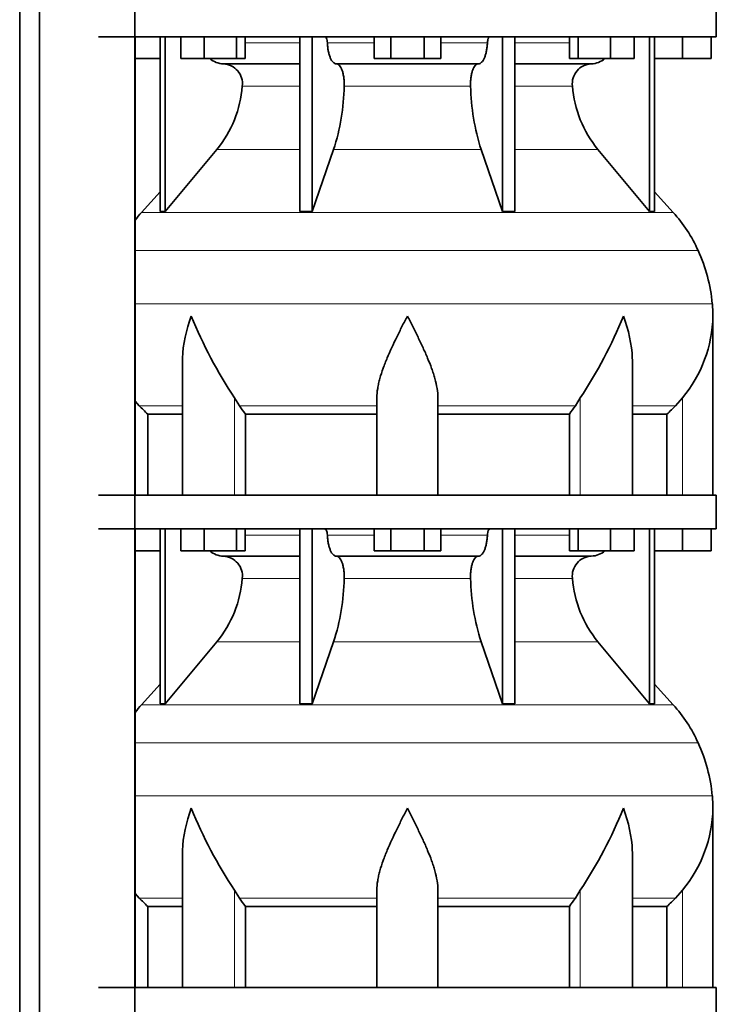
# Model space of a CAD drawing. Header units: millimetres. Extents: x -304 to -45, y -520 to 1050.
# Tile 29 of 31: x -106 to -64, y 735 to 793. Entities that reach past the tile are written whole.
import ezdxf

# ---------------------------------------------------------------- set-up
doc = ezdxf.new("R2010")
doc.units = ezdxf.units.MM
doc.layers.add('MID_134-20', color=7, linetype='Continuous')
doc.layers.add('VSI134_DIFFUSORE', color=7, linetype='Continuous')

# ---------------------------------------------------------------- blocks, each defined once
blk = doc.blocks.new('SE3')
at = {"layer": 'MID_134-20', "color": 7, "linetype": 'Continuous', "lineweight": 35}
for p, q in [((-105.519, 826.977), (-105.519, 243.677)), ((-104.36, 826.977), (-104.36, 243.677)), ((-98.733, 243.677), (-98.733, 826.977)), ((-98.719, 764.977), (-98.719, 791.977)), ((-98.719, 735.977), (-98.719, 762.977))]:
    blk.add_line(p, q, dxfattribs=at)
at = {"layer": 'VSI134_DIFFUSORE', "color": 7, "linetype": 'Continuous', "lineweight": 35}
for p, q in [((-64.48, 791.977), (-64.48, 793.977)), ((-100.88, 791.977), (-64.48, 791.977)), ((-97.246, 791.977), (-97.246, 781.686)), ((-96.94, 791.977), (-96.94, 781.686)), ((-96.031, 790.697), (-96.031, 791.977)), ((-94.643, 790.697), (-94.643, 791.977)), ((-92.747, 790.697), (-92.747, 791.977)), ((-92.239, 790.697), (-92.239, 791.977)), ((-89.02, 791.977), (-89.02, 781.686)), ((-88.281, 791.977), (-88.281, 781.686)), ((-84.643, 790.697), (-84.643, 791.977)), ((-83.662, 790.697), (-83.662, 791.977)), ((-81.699, 790.697), (-81.699, 791.977)), ((-80.717, 790.697), (-80.717, 791.977)), ((-77.08, 791.977), (-77.08, 781.686)), ((-76.341, 791.977), (-76.341, 781.686)), ((-73.121, 790.697), (-73.121, 791.977)), ((-72.613, 790.697), (-72.613, 791.977)), ((-70.717, 790.697), (-70.717, 791.977)), ((-69.329, 790.697), (-69.329, 791.977)), ((-68.421, 791.977), (-68.421, 781.686)), ((-68.115, 791.977), (-68.115, 781.686)), ((-66.48, 790.697), (-66.48, 791.977)), ((-64.78, 790.697), (-64.78, 791.977)), ((-97.246, 790.697), (-98.719, 790.697)), ((-94.643, 790.697), (-96.031, 790.697)), ((-92.747, 790.697), (-94.643, 790.697)), ((-92.239, 790.697), (-92.747, 790.697)), ((-83.662, 790.697), (-84.643, 790.697)), ((-81.699, 790.697), (-83.662, 790.697)), ((-80.717, 790.697), (-81.699, 790.697)), ((-72.613, 790.697), (-73.121, 790.697)), ((-70.717, 790.697), (-72.613, 790.697)), ((-69.329, 790.697), (-70.717, 790.697)), ((-66.48, 790.697), (-68.115, 790.697)), ((-64.78, 790.697), (-66.48, 790.697)), ((-93.515, 790.377), (-89.02, 790.377)), ((-86.862, 790.377), (-78.498, 790.377)), ((-76.341, 790.377), (-71.845, 790.377)), ((-96.94, 781.686), (-93.909, 785.328)), ((-88.281, 781.686), (-87.025, 785.328)), ((-78.335, 785.328), (-77.08, 781.686)), ((-71.452, 785.328), (-68.421, 781.686)), ((-97.246, 782.841), (-98.34, 781.626)), ((-67.021, 781.626), (-68.115, 782.841)), ((-97.246, 781.686), (-96.94, 781.686)), ((-89.02, 781.686), (-88.281, 781.686)), ((-77.08, 781.686), (-76.341, 781.686)), ((-68.421, 781.686), (-68.115, 781.686)), ((-64.68, 764.977), (-64.68, 775.524)), ((-95.935, 772.848), (-95.935, 764.977)), ((-69.425, 764.977), (-69.425, 772.848)), ((-98.478, 770.237), (-98.719, 770.512)), ((-92.578, 770.237), (-92.863, 770.696)), ((-84.48, 764.977), (-84.48, 770.696)), ((-80.88, 764.977), (-80.88, 770.696)), ((-72.498, 770.696), (-72.782, 770.237)), ((-66.48, 770.696), (-66.882, 770.237)), ((-97.975, 769.748), (-95.935, 769.748)), ((-97.975, 764.977), (-97.975, 769.748)), ((-92.222, 769.748), (-84.48, 769.748)), ((-92.222, 764.977), (-92.222, 769.748)), ((-80.88, 769.748), (-73.138, 769.748)), ((-73.138, 769.748), (-73.138, 764.977)), ((-69.425, 769.748), (-67.386, 769.748)), ((-67.386, 769.748), (-67.386, 764.977)), ((-64.48, 764.977), (-100.88, 764.977)), ((-64.48, 762.977), (-64.48, 764.977)), ((-100.88, 762.977), (-64.48, 762.977)), ((-97.246, 762.977), (-97.246, 752.686)), ((-96.94, 762.977), (-96.94, 752.686)), ((-96.031, 761.697), (-96.031, 762.977)), ((-94.643, 761.697), (-94.643, 762.977)), ((-92.747, 761.697), (-92.747, 762.977)), ((-92.239, 761.697), (-92.239, 762.977)), ((-89.02, 762.977), (-89.02, 752.686)), ((-88.281, 762.977), (-88.281, 752.686)), ((-84.643, 761.697), (-84.643, 762.977)), ((-83.662, 761.697), (-83.662, 762.977)), ((-81.699, 761.697), (-81.699, 762.977)), ((-80.717, 761.697), (-80.717, 762.977)), ((-77.08, 762.977), (-77.08, 752.686)), ((-76.341, 762.977), (-76.341, 752.686)), ((-73.121, 761.697), (-73.121, 762.977)), ((-72.613, 761.697), (-72.613, 762.977)), ((-70.717, 761.697), (-70.717, 762.977)), ((-69.329, 761.697), (-69.329, 762.977)), ((-68.421, 762.977), (-68.421, 752.686)), ((-68.115, 762.977), (-68.115, 752.686)), ((-66.48, 761.697), (-66.48, 762.977)), ((-64.78, 761.697), (-64.78, 762.977)), ((-97.246, 761.697), (-98.719, 761.697)), ((-94.643, 761.697), (-96.031, 761.697)), ((-92.747, 761.697), (-94.643, 761.697)), ((-92.239, 761.697), (-92.747, 761.697)), ((-83.662, 761.697), (-84.643, 761.697)), ((-81.699, 761.697), (-83.662, 761.697)), ((-80.717, 761.697), (-81.699, 761.697)), ((-72.613, 761.697), (-73.121, 761.697)), ((-70.717, 761.697), (-72.613, 761.697)), ((-69.329, 761.697), (-70.717, 761.697)), ((-66.48, 761.697), (-68.115, 761.697)), ((-64.78, 761.697), (-66.48, 761.697)), ((-93.515, 761.377), (-89.02, 761.377)), ((-86.862, 761.377), (-78.498, 761.377)), ((-76.341, 761.377), (-71.845, 761.377)), ((-96.94, 752.686), (-93.909, 756.328)), ((-88.281, 752.686), (-87.025, 756.328)), ((-78.335, 756.328), (-77.08, 752.686)), ((-71.452, 756.328), (-68.421, 752.686)), ((-97.246, 753.841), (-98.34, 752.626)), ((-67.021, 752.626), (-68.115, 753.841)), ((-97.246, 752.686), (-96.94, 752.686)), ((-89.02, 752.686), (-88.281, 752.686)), ((-77.08, 752.686), (-76.341, 752.686)), ((-68.421, 752.686), (-68.115, 752.686)), ((-64.68, 735.977), (-64.68, 746.524)), ((-95.935, 743.848), (-95.935, 735.977)), ((-69.425, 735.977), (-69.425, 743.848)), ((-98.478, 741.237), (-98.719, 741.512)), ((-92.578, 741.237), (-92.863, 741.696)), ((-84.48, 735.977), (-84.48, 741.696)), ((-80.88, 735.977), (-80.88, 741.696)), ((-72.498, 741.696), (-72.782, 741.237)), ((-66.48, 741.696), (-66.882, 741.237)), ((-97.975, 740.748), (-95.935, 740.748)), ((-97.975, 735.977), (-97.975, 740.748)), ((-92.222, 740.748), (-84.48, 740.748)), ((-92.222, 735.977), (-92.222, 740.748)), ((-80.88, 740.748), (-73.138, 740.748)), ((-73.138, 740.748), (-73.138, 735.977)), ((-69.425, 740.748), (-67.386, 740.748)), ((-67.386, 740.748), (-67.386, 735.977)), ((-64.48, 735.977), (-100.88, 735.977)), ((-64.48, 733.977), (-64.48, 735.977))]:
    blk.add_line(p, q, dxfattribs=at)
at = {"layer": 'VSI134_DIFFUSORE', "color": 4, "linetype": 'Continuous', "lineweight": 9}
for p, q in [((-92.239, 791.622), (-89.02, 791.622)), ((-87.395, 791.622), (-84.643, 791.622)), ((-80.717, 791.622), (-77.966, 791.622)), ((-76.341, 791.622), (-73.121, 791.622)), ((-89.02, 789.068), (-92.406, 789.068)), ((-78.958, 789.068), (-86.402, 789.068)), ((-72.955, 789.068), (-76.341, 789.068)), ((-93.909, 785.328), (-89.02, 785.328)), ((-87.025, 785.328), (-78.335, 785.328)), ((-76.341, 785.328), (-71.452, 785.328)), ((-98.34, 781.626), (-67.021, 781.626)), ((-65.547, 779.374), (-98.719, 779.374)), ((-98.719, 776.249), (-64.715, 776.249)), ((-92.863, 764.977), (-92.863, 770.696)), ((-72.498, 764.977), (-72.498, 770.696)), ((-66.48, 764.977), (-66.48, 770.696)), ((-95.935, 770.237), (-98.478, 770.237)), ((-84.48, 770.237), (-92.578, 770.237)), ((-80.88, 770.237), (-72.782, 770.237)), ((-69.425, 770.237), (-66.882, 770.237)), ((-92.239, 762.622), (-89.02, 762.622)), ((-87.395, 762.622), (-84.643, 762.622)), ((-80.717, 762.622), (-77.966, 762.622)), ((-76.341, 762.622), (-73.121, 762.622)), ((-89.02, 760.068), (-92.406, 760.068)), ((-78.958, 760.068), (-86.402, 760.068)), ((-72.955, 760.068), (-76.341, 760.068)), ((-93.909, 756.328), (-89.02, 756.328)), ((-87.025, 756.328), (-78.335, 756.328)), ((-76.341, 756.328), (-71.452, 756.328)), ((-98.34, 752.626), (-67.021, 752.626)), ((-65.547, 750.374), (-98.719, 750.374)), ((-98.719, 747.249), (-64.715, 747.249)), ((-92.863, 735.977), (-92.863, 741.696)), ((-72.498, 735.977), (-72.498, 741.696)), ((-66.48, 735.977), (-66.48, 741.696)), ((-95.935, 741.237), (-98.478, 741.237)), ((-84.48, 741.237), (-92.578, 741.237)), ((-80.88, 741.237), (-72.782, 741.237)), ((-69.425, 741.237), (-66.882, 741.237))]:
    blk.add_line(p, q, dxfattribs=at)
at = {"layer": 'VSI134_DIFFUSORE', "color": 7, "linetype": 'Continuous', "lineweight": 35}
for centre, radius, start, end in [((-93.469, 791.712), 1.336, 230.28193, 268.00942), ((-71.893, 791.714), 1.337, 272.06066, 309.72198), ((-93.572, 789.204), 1.174, 353.32225, 87.21725), ((-71.793, 789.208), 1.171, 92.57724, 186.88325), ((-99.067, 789.573), 6.68, 320.54719, 355.65939), ((-99.394, 789.309), 12.994, 342.1602, 358.93539), ((-65.665, 789.359), 13.296, 181.25689, 197.64752), ((-66.273, 789.582), 6.702, 184.39964, 219.39378), ((-91.8, 775.737), 8.8, 138, 141.83161), ((-73.56, 775.737), 8.8, 24.40881, 42), ((-74.471, 775.324), 9.8, 5.41736, 24.40881), ((-72.38, 775.522), 7.7, 359.96709, 5.41736), ((-70.244, 785.711), 27.149, 202.04124, 213.57634), ((-95.117, 785.711), 27.149, 326.42366, 337.95878), ((-72.411, 775.657), 7.732, 320.08937, 359.00424), ((-85.955, 774.681), 7.975, 213.85823, 218.20618), ((-79.405, 774.681), 7.975, 321.79382, 326.14177), ((-93.469, 762.712), 1.336, 230.28193, 268.00942), ((-71.893, 762.714), 1.337, 272.06066, 309.72198), ((-93.572, 760.204), 1.174, 353.32225, 87.21725), ((-71.793, 760.208), 1.171, 92.57724, 186.88325), ((-99.067, 760.573), 6.68, 320.54719, 355.65939), ((-99.394, 760.309), 12.994, 342.1602, 358.93539), ((-65.665, 760.359), 13.296, 181.25689, 197.64752), ((-66.273, 760.582), 6.702, 184.39964, 219.39378), ((-91.8, 746.737), 8.8, 138, 141.83161), ((-73.56, 746.737), 8.8, 24.40881, 42), ((-74.471, 746.324), 9.8, 5.41736, 24.40881), ((-72.38, 746.522), 7.7, 359.96709, 5.41736), ((-70.244, 756.711), 27.149, 202.04124, 213.57634), ((-95.117, 756.711), 27.149, 326.42366, 337.95878), ((-72.411, 746.657), 7.732, 320.08937, 359.00424), ((-85.955, 745.681), 7.975, 213.85823, 218.20618), ((-79.405, 745.681), 7.975, 321.79382, 326.14177)]:
    blk.add_arc(centre, radius, start, end, dxfattribs=at)
for points, knots in [([(-87.547, 791.977), (-87.538, 791.977), (-87.528, 791.975), (-87.51, 791.966), (-87.501, 791.96), (-87.475, 791.934), (-87.459, 791.908), (-87.431, 791.843), (-87.419, 791.804), (-87.402, 791.718), (-87.397, 791.671), (-87.395, 791.622)], [0, 0, 0, 0, 0.125, 0.125, 0.25, 0.25, 0.5, 0.5, 0.75, 0.75, 1, 1, 1, 1]), ([(-77.966, 791.622), (-77.964, 791.671), (-77.958, 791.717), (-77.945, 791.782), (-77.94, 791.803), (-77.929, 791.841), (-77.923, 791.859), (-77.909, 791.892), (-77.901, 791.906), (-77.885, 791.931), (-77.877, 791.942), (-77.859, 791.96), (-77.851, 791.966), (-77.832, 791.975), (-77.823, 791.977), (-77.814, 791.977)], [0, 0, 0, 0, 0.25, 0.25, 0.375, 0.375, 0.5, 0.5, 0.625, 0.625, 0.75, 0.75, 0.875, 0.875, 1, 1, 1, 1]), ([(-86.862, 790.377), (-86.895, 790.377), (-86.927, 790.385), (-86.975, 790.408), (-86.991, 790.418), (-87.023, 790.441), (-87.038, 790.454), (-87.083, 790.499), (-87.113, 790.537), (-87.169, 790.626), (-87.195, 790.677), (-87.243, 790.789), (-87.266, 790.852), (-87.306, 790.987), (-87.323, 791.059), (-87.353, 791.209), (-87.365, 791.289), (-87.384, 791.453), (-87.391, 791.536), (-87.395, 791.622)], [0, 0, 0, 0, 0.125, 0.125, 0.1875, 0.1875, 0.25, 0.25, 0.375, 0.375, 0.5, 0.5, 0.625, 0.625, 0.75, 0.75, 0.875, 0.875, 1, 1, 1, 1]), ([(-77.966, 791.622), (-77.969, 791.536), (-77.976, 791.453), (-77.99, 791.331), (-77.995, 791.291), (-78.008, 791.212), (-78.015, 791.173), (-78.037, 791.059), (-78.055, 790.988), (-78.084, 790.887), (-78.095, 790.855), (-78.117, 790.792), (-78.129, 790.762), (-78.166, 790.677), (-78.192, 790.626), (-78.247, 790.538), (-78.277, 790.5), (-78.338, 790.439), (-78.369, 790.416), (-78.433, 790.385), (-78.466, 790.377), (-78.498, 790.377)], [0, 0, 0, 0, 0.125, 0.125, 0.1875, 0.1875, 0.25, 0.25, 0.375, 0.375, 0.4375, 0.4375, 0.5, 0.5, 0.625, 0.625, 0.75, 0.75, 0.875, 0.875, 1, 1, 1, 1]), ([(-86.862, 790.377), (-86.846, 790.377), (-86.83, 790.375), (-86.798, 790.366), (-86.783, 790.36), (-86.736, 790.334), (-86.706, 790.309), (-86.647, 790.242), (-86.619, 790.2), (-86.581, 790.128), (-86.568, 790.102), (-86.544, 790.047), (-86.533, 790.017), (-86.501, 789.926), (-86.482, 789.859), (-86.457, 789.752), (-86.45, 789.714), (-86.436, 789.639), (-86.43, 789.6), (-86.415, 789.483), (-86.408, 789.401), (-86.4, 789.235), (-86.4, 789.151), (-86.402, 789.068)], [0, 0, 0, 0, 0.0625, 0.0625, 0.125, 0.125, 0.25, 0.25, 0.375, 0.375, 0.4375, 0.4375, 0.5, 0.5, 0.625, 0.625, 0.6875, 0.6875, 0.75, 0.75, 0.875, 0.875, 1, 1, 1, 1]), ([(-78.958, 789.068), (-78.961, 789.151), (-78.96, 789.234), (-78.955, 789.358), (-78.952, 789.399), (-78.945, 789.481), (-78.94, 789.521), (-78.925, 789.639), (-78.912, 789.715), (-78.887, 789.822), (-78.878, 789.857), (-78.859, 789.924), (-78.839, 789.988), (-78.816, 790.046), (-78.793, 790.102), (-78.78, 790.128), (-78.741, 790.201), (-78.713, 790.242), (-78.655, 790.309), (-78.624, 790.335), (-78.562, 790.369), (-78.53, 790.377), (-78.498, 790.377)], [0, 0, 0, 0, 0.125, 0.125, 0.1875, 0.1875, 0.25, 0.25, 0.375, 0.375, 0.4375, 0.4375, 0.5, 0.5625, 0.5625, 0.625, 0.625, 0.75, 0.75, 0.875, 0.875, 1, 1, 1, 1]), ([(-95.935, 772.847), (-95.935, 772.912), (-95.934, 772.976), (-95.904, 773.85), (-95.707, 774.693), (-95.408, 775.522)], [0.4601729, 0.4601729, 0.4601729, 0.4601729, 0.5, 0.5, 1, 1, 1, 1]), ([(-84.48, 770.696), (-84.48, 770.88), (-84.462, 771.067), (-84.414, 771.356), (-84.395, 771.454), (-84.351, 771.649), (-84.326, 771.746), (-84.244, 772.042), (-84.179, 772.24), (-84.07, 772.541), (-84.032, 772.642), (-83.953, 772.846), (-83.911, 772.948), (-83.696, 773.461), (-83.505, 773.869), (-83.204, 774.485), (-83.102, 774.691), (-82.945, 775.002), (-82.892, 775.105), (-82.813, 775.261), (-82.773, 775.34), (-82.733, 775.418), (-82.707, 775.47), (-82.693, 775.497), (-82.68, 775.522)], [0, 0, 0, 0, 0.125, 0.125, 0.1875, 0.1875, 0.25, 0.25, 0.375, 0.375, 0.4375, 0.4375, 0.5, 0.5, 0.75, 0.75, 0.875, 0.875, 0.9375, 0.9375, 0.96875, 0.984375, 0.984375, 1, 1, 1, 1]), ([(-80.88, 770.696), (-80.88, 770.88), (-80.898, 771.066), (-80.961, 771.447), (-81.005, 771.641), (-81.088, 771.937), (-81.118, 772.037), (-81.182, 772.237), (-81.216, 772.337), (-81.324, 772.638), (-81.404, 772.839), (-81.573, 773.244), (-81.663, 773.448), (-81.852, 773.859), (-81.952, 774.067), (-82.154, 774.482), (-82.258, 774.689), (-82.415, 775.001), (-82.468, 775.105), (-82.547, 775.261), (-82.574, 775.314), (-82.627, 775.418), (-82.654, 775.47), (-82.68, 775.522)], [0, 0, 0, 0, 0.125, 0.125, 0.25, 0.25, 0.3125, 0.3125, 0.375, 0.375, 0.5, 0.5, 0.625, 0.625, 0.75, 0.75, 0.875, 0.875, 0.9375, 0.9375, 0.96875, 0.96875, 1, 1, 1, 1]), ([(-69.425, 772.847), (-69.425, 772.912), (-69.426, 772.976), (-69.456, 773.85), (-69.653, 774.693), (-69.952, 775.522)], [0.4601729, 0.4601729, 0.4601729, 0.4601729, 0.5, 0.5, 1, 1, 1, 1]), ([(-87.547, 762.977), (-87.538, 762.977), (-87.528, 762.975), (-87.51, 762.966), (-87.501, 762.96), (-87.475, 762.934), (-87.459, 762.908), (-87.431, 762.843), (-87.419, 762.804), (-87.402, 762.718), (-87.397, 762.671), (-87.395, 762.622)], [0, 0, 0, 0, 0.125, 0.125, 0.25, 0.25, 0.5, 0.5, 0.75, 0.75, 1, 1, 1, 1]), ([(-77.966, 762.622), (-77.964, 762.671), (-77.958, 762.717), (-77.945, 762.782), (-77.94, 762.803), (-77.929, 762.841), (-77.923, 762.859), (-77.909, 762.892), (-77.901, 762.906), (-77.885, 762.931), (-77.877, 762.942), (-77.859, 762.96), (-77.851, 762.966), (-77.832, 762.975), (-77.823, 762.977), (-77.814, 762.977)], [0, 0, 0, 0, 0.25, 0.25, 0.375, 0.375, 0.5, 0.5, 0.625, 0.625, 0.75, 0.75, 0.875, 0.875, 1, 1, 1, 1]), ([(-86.862, 761.377), (-86.895, 761.377), (-86.927, 761.385), (-86.975, 761.408), (-86.991, 761.418), (-87.023, 761.441), (-87.038, 761.454), (-87.083, 761.499), (-87.113, 761.537), (-87.169, 761.626), (-87.195, 761.677), (-87.243, 761.789), (-87.266, 761.852), (-87.306, 761.987), (-87.323, 762.059), (-87.353, 762.209), (-87.365, 762.289), (-87.384, 762.453), (-87.391, 762.536), (-87.395, 762.622)], [0, 0, 0, 0, 0.125, 0.125, 0.1875, 0.1875, 0.25, 0.25, 0.375, 0.375, 0.5, 0.5, 0.625, 0.625, 0.75, 0.75, 0.875, 0.875, 1, 1, 1, 1]), ([(-77.966, 762.622), (-77.969, 762.536), (-77.976, 762.453), (-77.99, 762.331), (-77.995, 762.291), (-78.008, 762.212), (-78.015, 762.173), (-78.037, 762.059), (-78.055, 761.988), (-78.084, 761.887), (-78.095, 761.855), (-78.117, 761.792), (-78.129, 761.762), (-78.166, 761.677), (-78.192, 761.626), (-78.247, 761.538), (-78.277, 761.5), (-78.338, 761.439), (-78.369, 761.416), (-78.433, 761.385), (-78.466, 761.377), (-78.498, 761.377)], [0, 0, 0, 0, 0.125, 0.125, 0.1875, 0.1875, 0.25, 0.25, 0.375, 0.375, 0.4375, 0.4375, 0.5, 0.5, 0.625, 0.625, 0.75, 0.75, 0.875, 0.875, 1, 1, 1, 1]), ([(-86.862, 761.377), (-86.846, 761.377), (-86.83, 761.375), (-86.798, 761.366), (-86.783, 761.36), (-86.736, 761.334), (-86.706, 761.309), (-86.647, 761.242), (-86.619, 761.2), (-86.581, 761.128), (-86.568, 761.102), (-86.544, 761.047), (-86.533, 761.017), (-86.501, 760.926), (-86.482, 760.859), (-86.457, 760.752), (-86.45, 760.714), (-86.436, 760.639), (-86.43, 760.6), (-86.415, 760.483), (-86.408, 760.401), (-86.4, 760.235), (-86.4, 760.151), (-86.402, 760.068)], [0, 0, 0, 0, 0.0625, 0.0625, 0.125, 0.125, 0.25, 0.25, 0.375, 0.375, 0.4375, 0.4375, 0.5, 0.5, 0.625, 0.625, 0.6875, 0.6875, 0.75, 0.75, 0.875, 0.875, 1, 1, 1, 1]), ([(-78.958, 760.068), (-78.961, 760.151), (-78.96, 760.234), (-78.955, 760.358), (-78.952, 760.399), (-78.945, 760.481), (-78.94, 760.521), (-78.925, 760.639), (-78.912, 760.715), (-78.887, 760.822), (-78.878, 760.857), (-78.859, 760.924), (-78.839, 760.988), (-78.816, 761.046), (-78.793, 761.102), (-78.78, 761.128), (-78.741, 761.201), (-78.713, 761.242), (-78.655, 761.309), (-78.624, 761.335), (-78.562, 761.369), (-78.53, 761.377), (-78.498, 761.377)], [0, 0, 0, 0, 0.125, 0.125, 0.1875, 0.1875, 0.25, 0.25, 0.375, 0.375, 0.4375, 0.4375, 0.5, 0.5625, 0.5625, 0.625, 0.625, 0.75, 0.75, 0.875, 0.875, 1, 1, 1, 1]), ([(-95.935, 743.847), (-95.935, 743.912), (-95.934, 743.976), (-95.904, 744.85), (-95.707, 745.693), (-95.408, 746.522)], [0.4601729, 0.4601729, 0.4601729, 0.4601729, 0.5, 0.5, 1, 1, 1, 1]), ([(-84.48, 741.696), (-84.48, 741.88), (-84.462, 742.067), (-84.414, 742.356), (-84.395, 742.454), (-84.351, 742.649), (-84.326, 742.746), (-84.244, 743.042), (-84.179, 743.24), (-84.07, 743.541), (-84.032, 743.642), (-83.953, 743.846), (-83.911, 743.948), (-83.696, 744.461), (-83.505, 744.869), (-83.204, 745.485), (-83.102, 745.691), (-82.945, 746.002), (-82.892, 746.105), (-82.813, 746.261), (-82.773, 746.34), (-82.733, 746.418), (-82.707, 746.47), (-82.693, 746.497), (-82.68, 746.522)], [0, 0, 0, 0, 0.125, 0.125, 0.1875, 0.1875, 0.25, 0.25, 0.375, 0.375, 0.4375, 0.4375, 0.5, 0.5, 0.75, 0.75, 0.875, 0.875, 0.9375, 0.9375, 0.96875, 0.984375, 0.984375, 1, 1, 1, 1]), ([(-80.88, 741.696), (-80.88, 741.88), (-80.898, 742.066), (-80.961, 742.447), (-81.005, 742.641), (-81.088, 742.937), (-81.118, 743.037), (-81.182, 743.237), (-81.216, 743.337), (-81.324, 743.638), (-81.404, 743.839), (-81.573, 744.244), (-81.663, 744.448), (-81.852, 744.859), (-81.952, 745.067), (-82.154, 745.482), (-82.258, 745.689), (-82.415, 746.001), (-82.468, 746.105), (-82.547, 746.261), (-82.574, 746.314), (-82.627, 746.418), (-82.654, 746.47), (-82.68, 746.522)], [0, 0, 0, 0, 0.125, 0.125, 0.25, 0.25, 0.3125, 0.3125, 0.375, 0.375, 0.5, 0.5, 0.625, 0.625, 0.75, 0.75, 0.875, 0.875, 0.9375, 0.9375, 0.96875, 0.96875, 1, 1, 1, 1]), ([(-69.425, 743.847), (-69.425, 743.912), (-69.426, 743.976), (-69.456, 744.85), (-69.653, 745.693), (-69.952, 746.522)], [0.4601729, 0.4601729, 0.4601729, 0.4601729, 0.5, 0.5, 1, 1, 1, 1])]:
    blk.add_open_spline(points, degree=3, knots=knots, dxfattribs=at)
for points in [[(-97.975, 769.748), (-98.149, 769.905), (-98.317, 770.068), (-98.478, 770.237)], [(-66.882, 770.237), (-67.044, 770.068), (-67.212, 769.905), (-67.386, 769.748)], [(-97.975, 740.748), (-98.149, 740.905), (-98.317, 741.068), (-98.478, 741.237)], [(-66.882, 741.237), (-67.044, 741.068), (-67.212, 740.905), (-67.386, 740.748)]]:
    blk.add_open_spline(points, degree=3, dxfattribs=at)

msp = doc.modelspace()

# ---------------------------------------------------------------- block references
msp.add_blockref('SE3', (0, 0))

doc.saveas('drawing.dxf')
